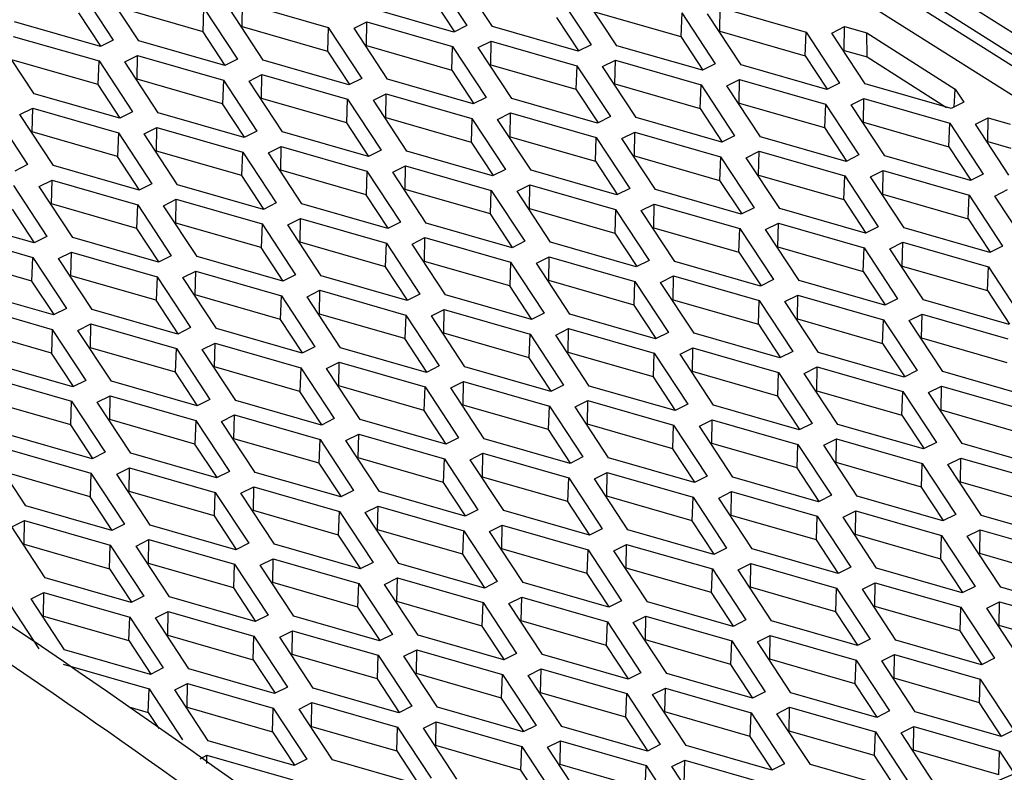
# Model space of a CAD drawing. Header units: millimetres. Extents: x -1263 to 1500, y -1080 to 1468.
# Tile 71 of 166: x 1320 to 1347, y -604 to -582. Entities that reach past the tile are written whole.
import ezdxf

# ---------------------------------------------------------------- set-up
doc = ezdxf.new("R2010")
doc.units = ezdxf.units.MM

msp = doc.modelspace()

# ---------------------------------------------------------------- linework, layer by layer
at = {"color": 7, "linetype": 'Continuous', "lineweight": 25}
for p, q in [((1330.542, -571.899), (1368.001, -595.652)), ((1367.386, -595.888), (1330.552, -572.531)), ((1332.299, -573.952), (1366.705, -595.768)), ((1366.259, -596.32), (1332.282, -574.776)), ((1331.251, -581.058), (1332.194, -582.492)), ((1332.919, -582.518), (1331.976, -581.084)), ((1321.299, -581.464), (1322.242, -582.899)), ((1322.967, -582.925), (1322.024, -581.49)), ((1325.872, -582.518), (1325.883, -581.849)), ((1325.883, -581.849), (1328.297, -582.543)), ((1331.227, -581.723), (1331.847, -582.667)), ((1334.751, -581.597), (1335.694, -583.032)), ((1336.418, -583.058), (1335.475, -581.623)), ((1324.774, -582.669), (1322.373, -581.978)), ((1324.774, -582.669), (1324.798, -582.004)), ((1324.798, -582.004), (1325.741, -583.438)), ((1326.466, -583.464), (1325.523, -582.03)), ((1331.834, -582.673), (1329.42, -581.979)), ((1335.824, -582.111), (1338.225, -582.802)), ((1339.323, -582.651), (1339.334, -581.982)), ((1339.334, -581.982), (1341.749, -582.676)), ((1321.882, -583.08), (1319.468, -582.385)), ((1321.895, -583.073), (1321.275, -582.129)), ((1329.022, -582.569), (1329.382, -582.388)), ((1329.371, -583.057), (1329.382, -582.388)), ((1329.382, -582.388), (1331.796, -583.083)), ((1334.726, -582.262), (1335.346, -583.206)), ((1338.25, -582.137), (1338.225, -582.802)), ((1338.25, -582.137), (1339.193, -583.571)), ((1339.917, -583.597), (1338.974, -582.163)), ((1325.394, -583.613), (1324.774, -582.669)), ((1325.872, -582.518), (1325.851, -582.528)), ((1325.872, -582.518), (1328.273, -583.208)), ((1328.297, -582.543), (1328.273, -583.208)), ((1328.297, -582.543), (1329.24, -583.978)), ((1329.965, -584.004), (1329.022, -582.569)), ((1332.194, -582.492), (1331.834, -582.673)), ((1335.334, -583.213), (1332.919, -582.518)), ((1339.302, -582.661), (1339.323, -582.651)), ((1339.323, -582.651), (1341.724, -583.341)), ((1341.724, -583.341), (1341.749, -582.676)), ((1341.749, -582.676), (1342.692, -584.111)), ((1342.473, -582.702), (1342.833, -582.521)), ((1342.822, -583.19), (1342.833, -582.521)), ((1342.833, -582.521), (1343.455, -582.7)), ((1319.43, -582.795), (1321.844, -583.489)), ((1322.242, -582.899), (1321.882, -583.08)), ((1325.381, -583.619), (1322.967, -582.925)), ((1332.521, -583.109), (1332.881, -582.928)), ((1332.87, -583.597), (1332.881, -582.928)), ((1332.881, -582.928), (1335.296, -583.622)), ((1338.225, -582.802), (1338.846, -583.746)), ((1343.416, -584.137), (1342.473, -582.702)), ((1343.455, -582.7), (1345.948, -584.281)), ((1343.467, -583.376), (1343.455, -582.7)), ((1320.013, -584.41), (1319.07, -582.975)), ((1328.273, -583.208), (1328.893, -584.152)), ((1329.35, -583.068), (1329.371, -583.057)), ((1329.371, -583.057), (1331.772, -583.748)), ((1331.772, -583.748), (1331.796, -583.083)), ((1331.796, -583.083), (1332.739, -584.517)), ((1333.464, -584.543), (1332.521, -583.109)), ((1335.694, -583.032), (1335.334, -583.213)), ((1338.833, -583.752), (1336.418, -583.058)), ((1342.801, -583.201), (1342.822, -583.19)), ((1342.822, -583.19), (1343.467, -583.376)), ((1321.82, -584.154), (1319.419, -583.463)), ((1321.82, -584.154), (1321.844, -583.489)), ((1321.844, -583.489), (1322.787, -584.923)), ((1322.569, -583.515), (1322.929, -583.334)), ((1322.918, -584.003), (1322.929, -583.334)), ((1322.929, -583.334), (1325.343, -584.029)), ((1325.741, -583.438), (1325.381, -583.619)), ((1328.88, -584.159), (1326.466, -583.464)), ((1336.02, -583.648), (1336.38, -583.467)), ((1336.369, -584.136), (1336.38, -583.467)), ((1336.38, -583.467), (1338.795, -584.162)), ((1341.724, -583.341), (1342.345, -584.285)), ((1343.467, -583.376), (1345.705, -584.795)), ((1323.512, -584.949), (1322.569, -583.515)), ((1331.772, -583.748), (1332.392, -584.692)), ((1332.849, -583.607), (1332.87, -583.597)), ((1332.87, -583.597), (1335.271, -584.287)), ((1335.296, -583.622), (1335.271, -584.287)), ((1335.296, -583.622), (1336.239, -585.057)), ((1336.963, -585.083), (1336.02, -583.648)), ((1339.193, -583.571), (1338.833, -583.752)), ((1342.332, -584.292), (1339.917, -583.597)), ((1322.918, -584.003), (1322.897, -584.014)), ((1325.319, -584.694), (1322.918, -584.003)), ((1325.343, -584.029), (1325.319, -584.694)), ((1325.343, -584.029), (1326.286, -585.463)), ((1326.068, -584.054), (1326.428, -583.874)), ((1327.011, -585.489), (1326.068, -584.054)), ((1326.417, -584.542), (1326.428, -583.874)), ((1326.428, -583.874), (1328.842, -584.568)), ((1329.24, -583.978), (1328.88, -584.159)), ((1332.38, -584.698), (1329.965, -584.004)), ((1339.519, -584.188), (1339.879, -584.007)), ((1339.868, -584.676), (1339.879, -584.007)), ((1339.879, -584.007), (1342.294, -584.701)), ((1322.44, -585.098), (1321.82, -584.154)), ((1335.271, -584.287), (1335.892, -585.231)), ((1336.348, -584.147), (1336.369, -584.136)), ((1336.369, -584.136), (1338.77, -584.827)), ((1338.77, -584.827), (1338.795, -584.162)), ((1338.795, -584.162), (1339.738, -585.596)), ((1340.462, -585.622), (1339.519, -584.188)), ((1342.692, -584.111), (1342.332, -584.292)), ((1345.831, -584.831), (1343.416, -584.137)), ((1345.918, -584.788), (1345.948, -584.281)), ((1345.948, -584.281), (1346.191, -584.65)), ((1322.427, -585.104), (1320.013, -584.41)), ((1326.417, -584.542), (1326.396, -584.553)), ((1328.818, -585.233), (1326.417, -584.542)), ((1328.818, -585.233), (1328.842, -584.568)), ((1328.842, -584.568), (1329.785, -586.002)), ((1329.567, -584.594), (1329.927, -584.413)), ((1330.51, -586.028), (1329.567, -584.594)), ((1329.916, -585.082), (1329.927, -584.413)), ((1329.927, -584.413), (1332.341, -585.108)), ((1332.739, -584.517), (1332.38, -584.698)), ((1335.879, -585.238), (1333.464, -584.543)), ((1343.019, -584.727), (1343.378, -584.546)), ((1343.367, -585.215), (1343.378, -584.546)), ((1343.378, -584.546), (1345.793, -585.241)), ((1319.615, -585), (1319.975, -584.819)), ((1319.964, -585.488), (1319.975, -584.819)), ((1319.975, -584.819), (1322.389, -585.514)), ((1325.939, -585.637), (1325.319, -584.694)), ((1338.77, -584.827), (1339.391, -585.771)), ((1339.847, -584.686), (1339.868, -584.676)), ((1339.868, -584.676), (1342.269, -585.366)), ((1342.294, -584.701), (1342.269, -585.366)), ((1342.294, -584.701), (1343.237, -586.136)), ((1343.962, -586.162), (1343.019, -584.727)), ((1346.191, -584.65), (1345.831, -584.831)), ((1318.89, -584.974), (1319.833, -586.409)), ((1320.558, -586.435), (1319.615, -585)), ((1322.787, -584.923), (1322.427, -585.104)), ((1325.926, -585.644), (1323.512, -584.949)), ((1329.916, -585.082), (1329.895, -585.093)), ((1329.916, -585.082), (1332.317, -585.773)), ((1332.341, -585.108), (1332.317, -585.773)), ((1332.341, -585.108), (1333.284, -586.542)), ((1333.066, -585.134), (1333.426, -584.953)), ((1334.009, -586.568), (1333.066, -585.134)), ((1333.415, -585.621), (1333.426, -584.953)), ((1333.426, -584.953), (1335.841, -585.647)), ((1336.239, -585.057), (1335.879, -585.238)), ((1339.378, -585.777), (1336.963, -585.083)), ((1346.518, -585.267), (1346.878, -585.086)), ((1346.867, -585.755), (1346.878, -585.086)), ((1346.878, -585.086), (1347.499, -585.265)), ((1323.114, -585.54), (1323.474, -585.359)), ((1323.463, -586.028), (1323.474, -585.359)), ((1323.474, -585.359), (1325.888, -586.053)), ((1329.438, -586.177), (1328.818, -585.233)), ((1342.269, -585.366), (1342.89, -586.31)), ((1343.346, -585.226), (1343.367, -585.215)), ((1343.367, -585.215), (1345.768, -585.906)), ((1345.768, -585.906), (1345.793, -585.241)), ((1345.793, -585.241), (1346.736, -586.675)), ((1347.461, -586.701), (1346.518, -585.267)), ((1319.964, -585.488), (1319.943, -585.499)), ((1322.365, -586.179), (1319.964, -585.488)), ((1322.389, -585.514), (1322.365, -586.179)), ((1322.389, -585.514), (1323.332, -586.948)), ((1324.057, -586.974), (1323.114, -585.54)), ((1326.286, -585.463), (1325.926, -585.644)), ((1329.426, -586.183), (1327.011, -585.489)), ((1333.394, -585.632), (1333.415, -585.621)), ((1333.415, -585.621), (1335.816, -586.312)), ((1335.816, -586.312), (1335.841, -585.647)), ((1335.841, -585.647), (1336.784, -587.082)), ((1336.565, -585.673), (1336.925, -585.492)), ((1337.508, -587.107), (1336.565, -585.673)), ((1336.914, -586.161), (1336.925, -585.492)), ((1336.925, -585.492), (1339.34, -586.187)), ((1339.738, -585.596), (1339.378, -585.777)), ((1342.877, -586.317), (1340.462, -585.622)), ((1326.613, -586.079), (1326.973, -585.898)), ((1326.962, -586.567), (1326.973, -585.898)), ((1326.973, -585.898), (1329.387, -586.593)), ((1329.785, -586.002), (1329.426, -586.183)), ((1332.317, -585.773), (1332.937, -586.717)), ((1345.768, -585.906), (1346.389, -586.85)), ((1346.845, -585.765), (1346.867, -585.755)), ((1346.867, -585.755), (1347.511, -585.94)), ((1322.985, -587.123), (1322.365, -586.179)), ((1323.463, -586.028), (1323.442, -586.038)), ((1325.864, -586.718), (1323.463, -586.028)), ((1325.864, -586.718), (1325.888, -586.053)), ((1325.888, -586.053), (1326.831, -587.488)), ((1327.556, -587.514), (1326.613, -586.079)), ((1332.925, -586.723), (1330.51, -586.028)), ((1336.893, -586.172), (1336.914, -586.161)), ((1336.914, -586.161), (1339.315, -586.852)), ((1339.34, -586.187), (1339.315, -586.852)), ((1339.34, -586.187), (1340.283, -587.621)), ((1340.065, -586.213), (1340.424, -586.032)), ((1341.008, -587.647), (1340.065, -586.213)), ((1340.413, -586.701), (1340.424, -586.032)), ((1340.424, -586.032), (1342.839, -586.726)), ((1343.237, -586.136), (1342.877, -586.317)), ((1346.376, -586.856), (1343.962, -586.162)), ((1319.833, -586.409), (1319.473, -586.59)), ((1322.972, -587.129), (1320.558, -586.435)), ((1330.112, -586.619), (1330.472, -586.438)), ((1330.461, -587.107), (1330.472, -586.438)), ((1330.472, -586.438), (1332.887, -587.132)), ((1333.284, -586.542), (1332.925, -586.723)), ((1335.816, -586.312), (1336.437, -587.256)), ((1326.484, -587.662), (1325.864, -586.718)), ((1326.962, -586.567), (1326.941, -586.578)), ((1329.363, -587.258), (1326.962, -586.567)), ((1329.387, -586.593), (1329.363, -587.258)), ((1329.387, -586.593), (1330.33, -588.027)), ((1331.055, -588.053), (1330.112, -586.619)), ((1336.424, -587.262), (1334.009, -586.568)), ((1340.392, -586.711), (1340.413, -586.701)), ((1340.413, -586.701), (1342.814, -587.391)), ((1342.814, -587.391), (1342.839, -586.726)), ((1342.839, -586.726), (1343.782, -588.161)), ((1343.564, -586.752), (1343.923, -586.571)), ((1344.507, -588.186), (1343.564, -586.752)), ((1343.912, -587.24), (1343.923, -586.571)), ((1343.923, -586.571), (1346.338, -587.266)), ((1346.736, -586.675), (1346.376, -586.856)), ((1319.435, -586.999), (1320.378, -588.434)), ((1320.16, -587.025), (1320.52, -586.844)), ((1321.103, -588.46), (1320.16, -587.025)), ((1320.509, -587.513), (1320.52, -586.844)), ((1320.52, -586.844), (1322.934, -587.539)), ((1323.332, -586.948), (1322.972, -587.129)), ((1326.471, -587.669), (1324.057, -586.974)), ((1330.461, -587.107), (1330.44, -587.117)), ((1332.862, -587.797), (1330.461, -587.107)), ((1333.611, -587.158), (1333.971, -586.977)), ((1333.96, -587.646), (1333.971, -586.977)), ((1333.971, -586.977), (1336.386, -587.672)), ((1336.784, -587.082), (1336.424, -587.262)), ((1339.923, -587.802), (1337.508, -587.107)), ((1339.315, -586.852), (1339.936, -587.796)), ((1347.063, -587.292), (1347.423, -587.111)), ((1323.659, -587.565), (1324.019, -587.384)), ((1324.008, -588.053), (1324.019, -587.384)), ((1324.019, -587.384), (1326.433, -588.078)), ((1329.983, -588.202), (1329.363, -587.258)), ((1332.862, -587.797), (1332.887, -587.132)), ((1332.887, -587.132), (1333.83, -588.567)), ((1334.554, -588.593), (1333.611, -587.158)), ((1342.814, -587.391), (1343.435, -588.335)), ((1343.891, -587.251), (1343.912, -587.24)), ((1343.912, -587.24), (1346.313, -587.931)), ((1346.313, -587.931), (1346.338, -587.266)), ((1346.338, -587.266), (1347.281, -588.7)), ((1348.006, -588.726), (1347.063, -587.292)), ((1320.031, -588.608), (1319.411, -587.664)), ((1320.509, -587.513), (1320.488, -587.524)), ((1322.91, -588.204), (1320.509, -587.513)), ((1322.91, -588.204), (1322.934, -587.539)), ((1322.934, -587.539), (1323.877, -588.973)), ((1324.602, -588.999), (1323.659, -587.565)), ((1326.831, -587.488), (1326.471, -587.669)), ((1329.971, -588.208), (1327.556, -587.514)), ((1333.96, -587.646), (1333.939, -587.657)), ((1333.96, -587.646), (1336.361, -588.337)), ((1336.386, -587.672), (1336.361, -588.337)), ((1336.386, -587.672), (1337.329, -589.106)), ((1337.11, -587.698), (1337.47, -587.517)), ((1337.459, -588.186), (1337.47, -587.517)), ((1337.47, -587.517), (1339.885, -588.211)), ((1340.283, -587.621), (1339.923, -587.802)), ((1343.422, -588.341), (1341.008, -587.647)), ((1320.018, -588.615), (1317.604, -587.92)), ((1327.158, -588.104), (1327.518, -587.923)), ((1327.507, -588.592), (1327.518, -587.923)), ((1327.518, -587.923), (1329.933, -588.618)), ((1333.483, -588.741), (1332.862, -587.797)), ((1338.053, -589.132), (1337.11, -587.698)), ((1346.313, -587.931), (1346.934, -588.875)), ((1323.53, -589.148), (1322.91, -588.204)), ((1324.008, -588.053), (1323.987, -588.063)), ((1326.409, -588.743), (1324.008, -588.053)), ((1326.433, -588.078), (1326.409, -588.743)), ((1326.433, -588.078), (1327.376, -589.513)), ((1328.101, -589.539), (1327.158, -588.104)), ((1330.33, -588.027), (1329.971, -588.208)), ((1333.47, -588.748), (1331.055, -588.053)), ((1337.438, -588.196), (1337.459, -588.186)), ((1337.459, -588.186), (1339.86, -588.876)), ((1339.86, -588.876), (1339.885, -588.211)), ((1339.885, -588.211), (1340.828, -589.646)), ((1340.61, -588.237), (1340.969, -588.056)), ((1340.958, -588.725), (1340.969, -588.056)), ((1340.969, -588.056), (1343.384, -588.751)), ((1343.782, -588.161), (1343.422, -588.341)), ((1346.921, -588.881), (1344.507, -588.186)), ((1317.566, -588.33), (1319.98, -589.024)), ((1320.378, -588.434), (1320.018, -588.615)), ((1323.517, -589.154), (1321.103, -588.46)), ((1330.657, -588.644), (1331.017, -588.463)), ((1331.006, -589.132), (1331.017, -588.463)), ((1331.017, -588.463), (1333.432, -589.157)), ((1336.361, -588.337), (1336.982, -589.281)), ((1341.553, -589.672), (1340.61, -588.237)), ((1327.029, -589.687), (1326.409, -588.743)), ((1327.507, -588.592), (1327.486, -588.603)), ((1329.908, -589.283), (1327.507, -588.592)), ((1329.908, -589.283), (1329.933, -588.618)), ((1329.933, -588.618), (1330.876, -590.052)), ((1331.6, -590.078), (1330.657, -588.644)), ((1333.83, -588.567), (1333.47, -588.748)), ((1336.969, -589.287), (1334.554, -588.593)), ((1340.937, -588.736), (1340.958, -588.725)), ((1340.958, -588.725), (1343.359, -589.416)), ((1343.359, -589.416), (1343.384, -588.751)), ((1343.384, -588.751), (1344.327, -590.185)), ((1344.109, -588.777), (1344.469, -588.596)), ((1345.052, -590.211), (1344.109, -588.777)), ((1344.458, -589.265), (1344.469, -588.596)), ((1344.469, -588.596), (1346.883, -589.29)), ((1347.281, -588.7), (1346.921, -588.881)), ((1319.956, -589.689), (1317.555, -588.998)), ((1319.956, -589.689), (1319.98, -589.024)), ((1319.98, -589.024), (1320.923, -590.459)), ((1320.705, -589.05), (1321.065, -588.869)), ((1321.648, -590.484), (1320.705, -589.05)), ((1321.054, -589.538), (1321.065, -588.869)), ((1321.065, -588.869), (1323.479, -589.564)), ((1323.877, -588.973), (1323.517, -589.154)), ((1327.017, -589.694), (1324.602, -588.999)), ((1334.156, -589.183), (1334.516, -589.002)), ((1334.505, -589.671), (1334.516, -589.002)), ((1334.516, -589.002), (1336.931, -589.697)), ((1339.86, -588.876), (1340.481, -589.82)), ((1330.529, -590.227), (1329.908, -589.283)), ((1331.006, -589.132), (1330.985, -589.142)), ((1333.407, -589.822), (1331.006, -589.132)), ((1333.432, -589.157), (1333.407, -589.822)), ((1333.432, -589.157), (1334.375, -590.592)), ((1335.099, -590.618), (1334.156, -589.183)), ((1337.329, -589.106), (1336.969, -589.287)), ((1340.468, -589.827), (1338.053, -589.132)), ((1344.436, -589.275), (1344.458, -589.265)), ((1344.458, -589.265), (1346.859, -589.956)), ((1346.859, -589.956), (1346.883, -589.29)), ((1346.883, -589.29), (1347.826, -590.725)), ((1321.054, -589.538), (1321.033, -589.549)), ((1323.455, -590.229), (1321.054, -589.538)), ((1323.479, -589.564), (1323.455, -590.229)), ((1323.479, -589.564), (1324.422, -590.998)), ((1324.204, -589.59), (1324.564, -589.409)), ((1325.147, -591.024), (1324.204, -589.59)), ((1324.553, -590.078), (1324.564, -589.409)), ((1324.564, -589.409), (1326.978, -590.103)), ((1327.376, -589.513), (1327.017, -589.694)), ((1330.516, -590.233), (1328.101, -589.539)), ((1337.655, -589.723), (1338.015, -589.542)), ((1338.004, -590.211), (1338.015, -589.542)), ((1338.015, -589.542), (1340.43, -590.236)), ((1343.359, -589.416), (1343.98, -590.36)), ((1320.576, -590.633), (1319.956, -589.689)), ((1334.028, -590.766), (1333.407, -589.822)), ((1334.505, -589.671), (1334.484, -589.682)), ((1336.906, -590.362), (1334.505, -589.671)), ((1336.906, -590.362), (1336.931, -589.697)), ((1336.931, -589.697), (1337.874, -591.131)), ((1338.598, -591.157), (1337.655, -589.723)), ((1340.828, -589.646), (1340.468, -589.827)), ((1343.967, -590.366), (1341.553, -589.672)), ((1320.563, -590.639), (1318.149, -589.945)), ((1324.553, -590.078), (1324.532, -590.088)), ((1326.954, -590.768), (1324.553, -590.078)), ((1326.954, -590.768), (1326.978, -590.103)), ((1326.978, -590.103), (1327.921, -591.538)), ((1327.703, -590.129), (1328.063, -589.948)), ((1328.646, -591.563), (1327.703, -590.129)), ((1328.052, -590.617), (1328.063, -589.948)), ((1328.063, -589.948), (1330.478, -590.643)), ((1330.876, -590.052), (1330.516, -590.233)), ((1334.015, -590.773), (1331.6, -590.078)), ((1341.155, -590.262), (1341.515, -590.081)), ((1341.504, -590.75), (1341.515, -590.081)), ((1341.515, -590.081), (1343.929, -590.776)), ((1346.859, -589.956), (1347.479, -590.899)), ((1318.111, -590.354), (1320.525, -591.049)), ((1324.075, -591.173), (1323.455, -590.229)), ((1337.527, -591.306), (1336.906, -590.362)), ((1338.004, -590.211), (1337.983, -590.221)), ((1338.004, -590.211), (1340.405, -590.901)), ((1340.405, -590.901), (1340.43, -590.236)), ((1340.43, -590.236), (1341.373, -591.671)), ((1342.098, -591.697), (1341.155, -590.262)), ((1344.327, -590.185), (1343.967, -590.366)), ((1347.466, -590.906), (1345.052, -590.211)), ((1320.923, -590.459), (1320.563, -590.639)), ((1324.062, -591.179), (1321.648, -590.484)), ((1328.052, -590.617), (1328.031, -590.628)), ((1330.453, -591.308), (1328.052, -590.617)), ((1330.478, -590.643), (1330.453, -591.308)), ((1330.478, -590.643), (1331.421, -592.077)), ((1331.202, -590.669), (1331.562, -590.488)), ((1332.145, -592.103), (1331.202, -590.669)), ((1331.551, -591.157), (1331.562, -590.488)), ((1331.562, -590.488), (1333.977, -591.182)), ((1334.375, -590.592), (1334.015, -590.773)), ((1337.514, -591.312), (1335.099, -590.618)), ((1344.654, -590.802), (1345.014, -590.621)), ((1345.003, -591.29), (1345.014, -590.621)), ((1345.014, -590.621), (1347.428, -591.315)), ((1321.25, -591.075), (1321.61, -590.894)), ((1321.599, -591.563), (1321.61, -590.894)), ((1321.61, -590.894), (1324.024, -591.588)), ((1324.422, -590.998), (1324.062, -591.179)), ((1327.574, -591.712), (1326.954, -590.768)), ((1340.405, -590.901), (1341.026, -591.845)), ((1341.482, -590.761), (1341.504, -590.75)), ((1341.504, -590.75), (1343.904, -591.441)), ((1343.904, -591.441), (1343.929, -590.776)), ((1343.929, -590.776), (1344.872, -592.21)), ((1345.597, -592.236), (1344.654, -590.802)), ((1320.501, -591.714), (1318.1, -591.023)), ((1320.525, -591.049), (1320.501, -591.714)), ((1320.525, -591.049), (1321.468, -592.483)), ((1322.193, -592.509), (1321.25, -591.075)), ((1327.562, -591.718), (1325.147, -591.024)), ((1331.551, -591.157), (1331.53, -591.167)), ((1333.952, -591.847), (1331.551, -591.157)), ((1333.952, -591.847), (1333.977, -591.182)), ((1333.977, -591.182), (1334.92, -592.617)), ((1334.701, -591.208), (1335.061, -591.027)), ((1335.644, -592.643), (1334.701, -591.208)), ((1335.05, -591.696), (1335.061, -591.027)), ((1335.061, -591.027), (1337.476, -591.722)), ((1337.874, -591.131), (1337.514, -591.312)), ((1341.013, -591.852), (1338.598, -591.157)), ((1324.749, -591.614), (1325.109, -591.433)), ((1325.098, -592.102), (1325.109, -591.433)), ((1325.109, -591.433), (1327.523, -592.128)), ((1327.921, -591.538), (1327.562, -591.718)), ((1331.074, -592.252), (1330.453, -591.308)), ((1343.904, -591.441), (1344.525, -592.385)), ((1344.981, -591.3), (1345.003, -591.29)), ((1345.003, -591.29), (1347.404, -591.98)), ((1321.121, -592.658), (1320.501, -591.714)), ((1321.599, -591.563), (1321.578, -591.573)), ((1324, -592.253), (1321.599, -591.563)), ((1324, -592.253), (1324.024, -591.588)), ((1324.024, -591.588), (1324.967, -593.023)), ((1325.692, -593.049), (1324.749, -591.614)), ((1331.061, -592.258), (1328.646, -591.563)), ((1335.05, -591.696), (1335.029, -591.707)), ((1337.451, -592.387), (1335.05, -591.696)), ((1337.451, -592.387), (1337.476, -591.722)), ((1337.476, -591.722), (1338.419, -593.156)), ((1338.201, -591.748), (1338.56, -591.567)), ((1339.144, -593.182), (1338.201, -591.748)), ((1338.549, -592.236), (1338.56, -591.567)), ((1338.56, -591.567), (1340.975, -592.261)), ((1341.373, -591.671), (1341.013, -591.852)), ((1344.512, -592.391), (1342.098, -591.697)), ((1321.108, -592.664), (1318.694, -591.97)), ((1325.098, -592.102), (1325.077, -592.113)), ((1327.499, -592.793), (1325.098, -592.102)), ((1328.248, -592.154), (1328.608, -591.973)), ((1328.597, -592.642), (1328.608, -591.973)), ((1328.608, -591.973), (1331.023, -592.667)), ((1331.421, -592.077), (1331.061, -592.258)), ((1334.56, -592.797), (1332.145, -592.103)), ((1334.573, -592.791), (1333.952, -591.847)), ((1341.7, -592.287), (1342.06, -592.106)), ((1342.049, -592.775), (1342.06, -592.106)), ((1342.06, -592.106), (1344.474, -592.801)), ((1318.656, -592.379), (1321.07, -593.074)), ((1324.62, -593.197), (1324, -592.253)), ((1327.523, -592.128), (1327.499, -592.793)), ((1327.523, -592.128), (1328.466, -593.562)), ((1329.191, -593.588), (1328.248, -592.154)), ((1338.549, -592.236), (1338.528, -592.246)), ((1340.95, -592.926), (1338.549, -592.236)), ((1340.95, -592.926), (1340.975, -592.261)), ((1340.975, -592.261), (1341.918, -593.696)), ((1342.643, -593.722), (1341.7, -592.287)), ((1344.872, -592.21), (1344.512, -592.391)), ((1348.011, -592.931), (1345.597, -592.236)), ((1321.468, -592.483), (1321.108, -592.664)), ((1324.608, -593.204), (1322.193, -592.509)), ((1328.597, -592.642), (1328.576, -592.652)), ((1330.998, -593.332), (1328.597, -592.642)), ((1331.747, -592.693), (1332.107, -592.512)), ((1332.096, -593.181), (1332.107, -592.512)), ((1332.107, -592.512), (1334.522, -593.207)), ((1334.92, -592.617), (1334.56, -592.797)), ((1338.059, -593.337), (1335.644, -592.643)), ((1338.072, -593.331), (1337.451, -592.387)), ((1345.199, -592.827), (1345.559, -592.646)), ((1345.548, -593.315), (1345.559, -592.646)), ((1345.559, -592.646), (1347.973, -593.34)), ((1321.795, -593.1), (1322.155, -592.919)), ((1322.144, -593.588), (1322.155, -592.919)), ((1322.155, -592.919), (1324.569, -593.613)), ((1328.119, -593.737), (1327.499, -592.793)), ((1330.998, -593.332), (1331.023, -592.667)), ((1331.023, -592.667), (1331.966, -594.102)), ((1332.69, -594.128), (1331.747, -592.693)), ((1341.571, -593.87), (1340.95, -592.926)), ((1342.049, -592.775), (1342.027, -592.786)), ((1342.049, -592.775), (1344.449, -593.466)), ((1344.449, -593.466), (1344.474, -592.801)), ((1344.474, -592.801), (1345.417, -594.235)), ((1346.142, -594.261), (1345.199, -592.827)), ((1321.046, -593.739), (1318.645, -593.048)), ((1321.046, -593.739), (1321.07, -593.074)), ((1321.07, -593.074), (1322.013, -594.508)), ((1322.738, -594.534), (1321.795, -593.1)), ((1324.967, -593.023), (1324.608, -593.204)), ((1328.107, -593.743), (1325.692, -593.049)), ((1332.096, -593.181), (1332.075, -593.192)), ((1334.497, -593.872), (1332.096, -593.181)), ((1334.497, -593.872), (1334.522, -593.207)), ((1334.522, -593.207), (1335.465, -594.641)), ((1335.247, -593.233), (1335.606, -593.052)), ((1335.595, -593.721), (1335.606, -593.052)), ((1335.606, -593.052), (1338.021, -593.747)), ((1338.419, -593.156), (1338.059, -593.337)), ((1341.558, -593.877), (1339.144, -593.182)), ((1325.294, -593.639), (1325.654, -593.458)), ((1325.643, -594.127), (1325.654, -593.458)), ((1325.654, -593.458), (1328.069, -594.153)), ((1331.619, -594.276), (1330.998, -593.332)), ((1336.19, -594.667), (1335.247, -593.233)), ((1344.449, -593.466), (1345.07, -594.41)), ((1345.527, -593.325), (1345.548, -593.315)), ((1345.548, -593.315), (1347.949, -594.005)), ((1321.666, -594.683), (1321.046, -593.739)), ((1322.144, -593.588), (1322.123, -593.598)), ((1324.545, -594.278), (1322.144, -593.588)), ((1324.569, -593.613), (1324.545, -594.278)), ((1324.569, -593.613), (1325.512, -595.048)), ((1326.237, -595.074), (1325.294, -593.639)), ((1328.466, -593.562), (1328.107, -593.743)), ((1331.606, -594.283), (1329.191, -593.588)), ((1335.595, -593.721), (1335.574, -593.731)), ((1337.996, -594.412), (1335.595, -593.721)), ((1337.996, -594.412), (1338.021, -593.747)), ((1338.021, -593.747), (1338.964, -595.181)), ((1338.746, -593.772), (1339.105, -593.592)), ((1339.094, -594.26), (1339.105, -593.592)), ((1339.105, -593.592), (1341.52, -594.286)), ((1341.918, -593.696), (1341.558, -593.877)), ((1345.057, -594.416), (1342.643, -593.722)), ((1321.654, -594.689), (1319.239, -593.995)), ((1328.793, -594.179), (1329.153, -593.998)), ((1329.142, -594.667), (1329.153, -593.998)), ((1329.153, -593.998), (1331.568, -594.692)), ((1335.118, -594.816), (1334.497, -593.872)), ((1339.689, -595.207), (1338.746, -593.772)), ((1325.165, -595.222), (1324.545, -594.278)), ((1325.643, -594.127), (1325.622, -594.138)), ((1328.044, -594.818), (1325.643, -594.127)), ((1328.044, -594.818), (1328.069, -594.153)), ((1328.069, -594.153), (1329.012, -595.587)), ((1329.736, -595.613), (1328.793, -594.179)), ((1331.966, -594.102), (1331.606, -594.283)), ((1335.105, -594.822), (1332.69, -594.128)), ((1339.094, -594.26), (1339.073, -594.271)), ((1341.495, -594.951), (1339.094, -594.26)), ((1341.495, -594.951), (1341.52, -594.286)), ((1341.52, -594.286), (1342.463, -595.72)), ((1342.245, -594.312), (1342.605, -594.131)), ((1343.188, -595.746), (1342.245, -594.312)), ((1342.594, -594.8), (1342.605, -594.131)), ((1342.605, -594.131), (1345.019, -594.826)), ((1345.417, -594.235), (1345.057, -594.416)), ((1348.556, -594.956), (1346.142, -594.261)), ((1319.784, -596.019), (1318.841, -594.585)), ((1319.201, -594.404), (1321.615, -595.099)), ((1322.013, -594.508), (1321.654, -594.689)), ((1325.153, -595.229), (1322.738, -594.534)), ((1332.293, -594.718), (1332.652, -594.537)), ((1332.641, -595.206), (1332.652, -594.537)), ((1332.652, -594.537), (1335.067, -595.232)), ((1338.617, -595.355), (1337.996, -594.412)), ((1328.665, -595.762), (1328.044, -594.818)), ((1329.142, -594.667), (1329.121, -594.677)), ((1331.543, -595.357), (1329.142, -594.667)), ((1331.543, -595.357), (1331.568, -594.692)), ((1331.568, -594.692), (1332.511, -596.127)), ((1333.236, -596.153), (1332.293, -594.718)), ((1335.465, -594.641), (1335.105, -594.822)), ((1338.604, -595.362), (1336.19, -594.667)), ((1342.594, -594.8), (1342.573, -594.811)), ((1344.995, -595.491), (1342.594, -594.8)), ((1344.995, -595.491), (1345.019, -594.826)), ((1345.019, -594.826), (1345.962, -596.26)), ((1345.744, -594.851), (1346.104, -594.671)), ((1346.687, -596.286), (1345.744, -594.851)), ((1346.093, -595.339), (1346.104, -594.671)), ((1346.104, -594.671), (1348.518, -595.365)), ((1321.591, -595.764), (1319.19, -595.073)), ((1321.615, -595.099), (1321.591, -595.764)), ((1321.615, -595.099), (1322.558, -596.533)), ((1322.34, -595.125), (1322.7, -594.944)), ((1323.283, -596.559), (1322.34, -595.125)), ((1322.689, -595.613), (1322.7, -594.944)), ((1322.7, -594.944), (1325.115, -595.638)), ((1325.512, -595.048), (1325.153, -595.229)), ((1328.652, -595.768), (1326.237, -595.074)), ((1335.792, -595.258), (1336.151, -595.077)), ((1336.14, -595.746), (1336.151, -595.077)), ((1336.151, -595.077), (1338.566, -595.771)), ((1342.116, -595.895), (1341.495, -594.951)), ((1332.164, -596.301), (1331.543, -595.357)), ((1332.641, -595.206), (1332.62, -595.217)), ((1335.042, -595.897), (1332.641, -595.206)), ((1335.042, -595.897), (1335.067, -595.232)), ((1335.067, -595.232), (1336.01, -596.666)), ((1336.735, -596.692), (1335.792, -595.258)), ((1338.964, -595.181), (1338.604, -595.362)), ((1342.103, -595.901), (1339.689, -595.207)), ((1346.093, -595.339), (1346.072, -595.35)), ((1346.093, -595.339), (1348.494, -596.03)), ((1322.689, -595.613), (1322.668, -595.623)), ((1325.09, -596.303), (1322.689, -595.613)), ((1325.09, -596.303), (1325.115, -595.638)), ((1325.115, -595.638), (1326.058, -597.073)), ((1325.839, -595.664), (1326.199, -595.483)), ((1326.782, -597.099), (1325.839, -595.664)), ((1326.188, -596.152), (1326.199, -595.483)), ((1326.199, -595.483), (1328.614, -596.178)), ((1329.012, -595.587), (1328.652, -595.768)), ((1332.151, -596.308), (1329.736, -595.613)), ((1339.291, -595.797), (1339.651, -595.616)), ((1339.64, -596.285), (1339.651, -595.616)), ((1339.651, -595.616), (1342.065, -596.311)), ((1345.615, -596.434), (1344.995, -595.491)), ((1322.211, -596.708), (1321.591, -595.764)), ((1335.663, -596.841), (1335.042, -595.897)), ((1336.14, -595.746), (1336.119, -595.756)), ((1338.541, -596.436), (1336.14, -595.746)), ((1338.541, -596.436), (1338.566, -595.771)), ((1338.566, -595.771), (1339.509, -597.206)), ((1340.234, -597.232), (1339.291, -595.797)), ((1342.463, -595.72), (1342.103, -595.901)), ((1345.602, -596.441), (1343.188, -595.746)), ((1322.199, -596.714), (1319.784, -596.019)), ((1326.188, -596.152), (1326.167, -596.163)), ((1328.589, -596.843), (1326.188, -596.152)), ((1328.589, -596.843), (1328.614, -596.178)), ((1328.614, -596.178), (1329.557, -597.612)), ((1329.338, -596.204), (1329.698, -596.023)), ((1330.281, -597.638), (1329.338, -596.204)), ((1329.687, -596.692), (1329.698, -596.023)), ((1329.698, -596.023), (1332.113, -596.717)), ((1332.511, -596.127), (1332.151, -596.308)), ((1335.65, -596.847), (1333.236, -596.153)), ((1342.79, -596.337), (1343.15, -596.156)), ((1343.139, -596.825), (1343.15, -596.156)), ((1343.15, -596.156), (1345.564, -596.85)), ((1345.962, -596.26), (1345.602, -596.441)), ((1319.386, -596.61), (1319.746, -596.429)), ((1319.735, -597.098), (1319.746, -596.429)), ((1319.746, -596.429), (1322.161, -597.123)), ((1322.558, -596.533), (1322.199, -596.714)), ((1325.711, -597.247), (1325.09, -596.303)), ((1339.162, -597.38), (1338.541, -596.436)), ((1339.64, -596.285), (1339.619, -596.296)), ((1342.041, -596.976), (1339.64, -596.285)), ((1342.041, -596.976), (1342.065, -596.311)), ((1342.065, -596.311), (1343.008, -597.745)), ((1343.733, -597.771), (1342.79, -596.337)), ((1349.101, -596.98), (1346.687, -596.286)), ((1320.329, -598.044), (1319.386, -596.61)), ((1325.698, -597.254), (1323.283, -596.559)), ((1329.687, -596.692), (1329.666, -596.702)), ((1332.088, -597.382), (1329.687, -596.692)), ((1332.088, -597.382), (1332.113, -596.717)), ((1332.113, -596.717), (1333.056, -598.152)), ((1332.838, -596.743), (1333.197, -596.562)), ((1333.781, -598.178), (1332.838, -596.743)), ((1333.186, -597.231), (1333.197, -596.562)), ((1333.197, -596.562), (1335.612, -597.257)), ((1336.01, -596.666), (1335.65, -596.847)), ((1339.149, -597.387), (1336.735, -596.692)), ((1346.289, -596.876), (1346.649, -596.695)), ((1346.638, -597.364), (1346.649, -596.695)), ((1346.649, -596.695), (1349.063, -597.39)), ((1319.714, -597.108), (1319.735, -597.098)), ((1319.735, -597.098), (1322.136, -597.789)), ((1322.885, -597.149), (1323.245, -596.969)), ((1323.234, -597.637), (1323.245, -596.969)), ((1323.245, -596.969), (1325.66, -597.663)), ((1326.058, -597.073), (1325.698, -597.254)), ((1329.21, -597.787), (1328.589, -596.843)), ((1342.661, -597.92), (1342.041, -596.976)), ((1343.139, -596.825), (1343.118, -596.835)), ((1345.54, -597.515), (1343.139, -596.825)), ((1345.54, -597.515), (1345.564, -596.85)), ((1345.564, -596.85), (1346.507, -598.285)), ((1347.232, -598.311), (1346.289, -596.876)), ((1322.136, -597.789), (1322.161, -597.123)), ((1322.161, -597.123), (1323.104, -598.558)), ((1323.828, -598.584), (1322.885, -597.149)), ((1329.197, -597.793), (1326.782, -597.099)), ((1333.186, -597.231), (1333.165, -597.242)), ((1335.587, -597.922), (1333.186, -597.231)), ((1335.587, -597.922), (1335.612, -597.257)), ((1335.612, -597.257), (1336.555, -598.691)), ((1336.337, -597.283), (1336.697, -597.102)), ((1337.28, -598.717), (1336.337, -597.283)), ((1336.686, -597.771), (1336.697, -597.102)), ((1336.697, -597.102), (1339.111, -597.796)), ((1339.509, -597.206), (1339.149, -597.387)), ((1342.648, -597.926), (1340.234, -597.232)), ((1346.638, -597.364), (1346.617, -597.375)), ((1349.039, -598.055), (1346.638, -597.364)), ((1323.234, -597.637), (1323.213, -597.648)), ((1325.635, -598.328), (1323.234, -597.637)), ((1326.384, -597.689), (1326.744, -597.508)), ((1326.733, -598.177), (1326.744, -597.508)), ((1326.744, -597.508), (1329.159, -598.203)), ((1329.557, -597.612), (1329.197, -597.793)), ((1332.696, -598.333), (1330.281, -597.638)), ((1332.709, -598.326), (1332.088, -597.382)), ((1339.836, -597.822), (1340.196, -597.641)), ((1340.185, -598.31), (1340.196, -597.641)), ((1340.196, -597.641), (1342.61, -598.336)), ((1346.16, -598.459), (1345.54, -597.515)), ((1322.136, -597.789), (1322.756, -598.732)), ((1325.635, -598.328), (1325.66, -597.663)), ((1325.66, -597.663), (1326.603, -599.097)), ((1327.327, -599.123), (1326.384, -597.689)), ((1336.208, -598.866), (1335.587, -597.922)), ((1336.686, -597.771), (1336.664, -597.781)), ((1339.086, -598.461), (1336.686, -597.771)), ((1339.086, -598.461), (1339.111, -597.796)), ((1339.111, -597.796), (1340.054, -599.231)), ((1340.779, -599.257), (1339.836, -597.822)), ((1343.008, -597.745), (1342.648, -597.926)), ((1346.147, -598.466), (1343.733, -597.771)), ((1322.744, -598.739), (1320.329, -598.044)), ((1326.733, -598.177), (1326.712, -598.188)), ((1329.134, -598.868), (1326.733, -598.177)), ((1329.134, -598.868), (1329.159, -598.203)), ((1329.159, -598.203), (1330.102, -599.637)), ((1329.883, -598.228), (1330.243, -598.048)), ((1330.232, -598.716), (1330.243, -598.048)), ((1330.243, -598.048), (1332.658, -598.742)), ((1333.056, -598.152), (1332.696, -598.333)), ((1336.195, -598.872), (1333.781, -598.178)), ((1343.335, -598.362), (1343.695, -598.181)), ((1343.684, -598.85), (1343.695, -598.181)), ((1343.695, -598.181), (1346.109, -598.875)), ((1319.931, -598.635), (1320.291, -598.454)), ((1320.28, -599.123), (1320.291, -598.454)), ((1320.291, -598.454), (1322.706, -599.148)), ((1326.256, -599.272), (1325.635, -598.328)), ((1330.826, -599.663), (1329.883, -598.228)), ((1339.707, -599.405), (1339.086, -598.461)), ((1340.185, -598.31), (1340.164, -598.321)), ((1342.586, -599.001), (1340.185, -598.31)), ((1342.586, -599.001), (1342.61, -598.336)), ((1342.61, -598.336), (1343.553, -599.77)), ((1344.278, -599.796), (1343.335, -598.362)), ((1346.507, -598.285), (1346.147, -598.466)), ((1349.646, -599.005), (1347.232, -598.311)), ((1319.206, -598.609), (1320.149, -600.043)), ((1320.874, -600.069), (1319.931, -598.635)), ((1323.104, -598.558), (1322.744, -598.739)), ((1326.243, -599.278), (1323.828, -598.584)), ((1330.232, -598.716), (1330.211, -598.727)), ((1332.633, -599.407), (1330.232, -598.716)), ((1332.633, -599.407), (1332.658, -598.742)), ((1332.658, -598.742), (1333.601, -600.176)), ((1333.383, -598.768), (1333.742, -598.587)), ((1333.731, -599.256), (1333.742, -598.587)), ((1333.742, -598.587), (1336.157, -599.282)), ((1336.555, -598.691), (1336.195, -598.872)), ((1339.694, -599.412), (1337.28, -598.717)), ((1346.834, -598.901), (1347.194, -598.72)), ((1347.183, -599.389), (1347.194, -598.72)), ((1347.194, -598.72), (1349.608, -599.415)), ((1323.43, -599.174), (1323.79, -598.993)), ((1323.779, -599.662), (1323.79, -598.993)), ((1323.79, -598.993), (1326.205, -599.688)), ((1329.755, -599.811), (1329.134, -598.868)), ((1334.326, -600.202), (1333.383, -598.768)), ((1343.206, -599.945), (1342.586, -599.001)), ((1343.684, -598.85), (1343.663, -598.86)), ((1346.085, -599.54), (1343.684, -598.85)), ((1346.085, -599.54), (1346.109, -598.875)), ((1346.109, -598.875), (1347.052, -600.31)), ((1347.777, -600.336), (1346.834, -598.901)), ((1320.259, -599.133), (1320.28, -599.123)), ((1320.28, -599.123), (1322.681, -599.813)), ((1322.681, -599.813), (1322.706, -599.148)), ((1322.706, -599.148), (1323.649, -600.583)), ((1324.373, -600.609), (1323.43, -599.174)), ((1326.603, -599.097), (1326.243, -599.278)), ((1329.742, -599.818), (1327.327, -599.123)), ((1333.731, -599.256), (1333.71, -599.267)), ((1336.132, -599.947), (1333.731, -599.256)), ((1336.132, -599.947), (1336.157, -599.282)), ((1336.157, -599.282), (1337.1, -600.716)), ((1336.882, -599.307), (1337.242, -599.127)), ((1337.825, -600.742), (1336.882, -599.307)), ((1337.231, -599.795), (1337.242, -599.127)), ((1337.242, -599.127), (1339.656, -599.821)), ((1340.054, -599.231), (1339.694, -599.412)), ((1343.193, -599.951), (1340.779, -599.257)), ((1326.929, -599.714), (1327.289, -599.533)), ((1327.278, -600.202), (1327.289, -599.533)), ((1327.289, -599.533), (1329.704, -600.227)), ((1333.254, -600.351), (1332.633, -599.407)), ((1346.705, -600.484), (1346.085, -599.54)), ((1347.183, -599.389), (1347.162, -599.4)), ((1349.584, -600.08), (1347.183, -599.389)), ((1322.681, -599.813), (1323.301, -600.757)), ((1323.758, -599.673), (1323.779, -599.662)), ((1323.779, -599.662), (1326.18, -600.353)), ((1326.18, -600.353), (1326.205, -599.688)), ((1326.205, -599.688), (1327.148, -601.122)), ((1327.872, -601.148), (1326.929, -599.714)), ((1330.102, -599.637), (1329.742, -599.818)), ((1333.241, -600.357), (1330.826, -599.663)), ((1337.231, -599.795), (1337.209, -599.806)), ((1339.631, -600.486), (1337.231, -599.795)), ((1339.631, -600.486), (1339.656, -599.821)), ((1339.656, -599.821), (1340.599, -601.255)), ((1340.381, -599.847), (1340.741, -599.666)), ((1341.324, -601.281), (1340.381, -599.847)), ((1340.73, -600.335), (1340.741, -599.666)), ((1340.741, -599.666), (1343.155, -600.361)), ((1343.553, -599.77), (1343.193, -599.951)), ((1346.692, -600.491), (1344.278, -599.796)), ((1323.289, -600.764), (1320.874, -600.069)), ((1330.429, -600.253), (1330.788, -600.072)), ((1330.777, -600.741), (1330.788, -600.072)), ((1330.788, -600.072), (1333.203, -600.767)), ((1336.753, -600.89), (1336.132, -599.947)), ((1326.18, -600.353), (1326.801, -601.297)), ((1327.278, -600.202), (1327.257, -600.212)), ((1329.679, -600.892), (1327.278, -600.202)), ((1329.679, -600.892), (1329.704, -600.227)), ((1329.704, -600.227), (1330.647, -601.662)), ((1331.372, -601.688), (1330.429, -600.253)), ((1333.601, -600.176), (1333.241, -600.357)), ((1336.74, -600.897), (1334.326, -600.202)), ((1340.73, -600.335), (1340.709, -600.346)), ((1343.131, -601.026), (1340.73, -600.335)), ((1343.131, -601.026), (1343.155, -600.361)), ((1343.155, -600.361), (1344.098, -601.795)), ((1343.88, -600.387), (1344.24, -600.206)), ((1344.823, -601.821), (1343.88, -600.387)), ((1344.229, -600.874), (1344.24, -600.206)), ((1344.24, -600.206), (1346.654, -600.9)), ((1347.052, -600.31), (1346.692, -600.491)), ((1320.836, -600.479), (1323.251, -601.173)), ((1323.649, -600.583), (1323.289, -600.764)), ((1326.788, -601.303), (1324.373, -600.609)), ((1333.928, -600.793), (1334.287, -600.612)), ((1334.276, -601.281), (1334.287, -600.612)), ((1334.287, -600.612), (1336.702, -601.306)), ((1340.252, -601.43), (1339.631, -600.486)), ((1330.3, -601.836), (1329.679, -600.892)), ((1330.777, -600.741), (1330.756, -600.752)), ((1333.178, -601.432), (1330.777, -600.741)), ((1333.178, -601.432), (1333.203, -600.767)), ((1333.203, -600.767), (1334.146, -602.201)), ((1334.871, -602.227), (1333.928, -600.793)), ((1337.1, -600.716), (1336.74, -600.897)), ((1340.239, -601.436), (1337.825, -600.742)), ((1344.229, -600.874), (1344.208, -600.885)), ((1346.63, -601.565), (1344.229, -600.874)), ((1346.63, -601.565), (1346.654, -600.9)), ((1346.654, -600.9), (1347.597, -602.335)), ((1323.226, -601.838), (1323.251, -601.173)), ((1323.251, -601.173), (1324.194, -602.608)), ((1323.975, -601.199), (1324.335, -601.018)), ((1324.918, -602.634), (1323.975, -601.199)), ((1324.324, -601.687), (1324.335, -601.018)), ((1324.335, -601.018), (1326.75, -601.713)), ((1327.148, -601.122), (1326.788, -601.303)), ((1330.287, -601.843), (1327.872, -601.148)), ((1337.427, -601.332), (1337.787, -601.151)), ((1337.776, -601.82), (1337.787, -601.151)), ((1337.787, -601.151), (1340.201, -601.846)), ((1340.599, -601.255), (1340.239, -601.436)), ((1343.751, -601.969), (1343.131, -601.026)), ((1333.799, -602.376), (1333.178, -601.432)), ((1334.276, -601.281), (1334.255, -601.291)), ((1336.677, -601.971), (1334.276, -601.281)), ((1336.677, -601.971), (1336.702, -601.306)), ((1336.702, -601.306), (1337.645, -602.741)), ((1338.37, -602.767), (1337.427, -601.332)), ((1343.738, -601.976), (1341.324, -601.281)), ((1322.682, -601.682), (1323.226, -601.838)), ((1324.303, -601.698), (1324.324, -601.687)), ((1324.324, -601.687), (1326.725, -602.378)), ((1326.725, -602.378), (1326.75, -601.713)), ((1326.75, -601.713), (1327.693, -603.147)), ((1327.475, -601.739), (1327.834, -601.558)), ((1328.418, -603.173), (1327.475, -601.739)), ((1327.823, -602.227), (1327.834, -601.558)), ((1327.834, -601.558), (1330.249, -602.252)), ((1330.647, -601.662), (1330.287, -601.843)), ((1333.786, -602.382), (1331.372, -601.688)), ((1340.926, -601.872), (1341.286, -601.691)), ((1341.275, -602.36), (1341.286, -601.691)), ((1341.286, -601.691), (1343.7, -602.385)), ((1344.098, -601.795), (1343.738, -601.976)), ((1347.25, -602.509), (1346.63, -601.565)), ((1323.226, -601.838), (1323.524, -602.292)), ((1337.298, -602.915), (1336.677, -601.971)), ((1337.776, -601.82), (1337.755, -601.831)), ((1340.177, -602.511), (1337.776, -601.82)), ((1340.177, -602.511), (1340.201, -601.846)), ((1340.201, -601.846), (1341.144, -603.28)), ((1341.869, -603.306), (1340.926, -601.872)), ((1347.237, -602.515), (1344.823, -601.821)), ((1327.802, -602.237), (1327.823, -602.227)), ((1327.823, -602.227), (1330.224, -602.917)), ((1330.224, -602.917), (1330.249, -602.252)), ((1330.249, -602.252), (1331.192, -603.687)), ((1330.974, -602.278), (1331.333, -602.097)), ((1331.917, -603.713), (1330.974, -602.278)), ((1331.322, -602.766), (1331.333, -602.097)), ((1331.333, -602.097), (1333.748, -602.792)), ((1334.146, -602.201), (1333.786, -602.382)), ((1337.285, -602.922), (1334.871, -602.227)), ((1341.275, -602.36), (1341.254, -602.37)), ((1343.676, -603.05), (1341.275, -602.36)), ((1344.425, -602.411), (1344.785, -602.23)), ((1344.774, -602.899), (1344.785, -602.23)), ((1344.785, -602.23), (1347.199, -602.925)), ((1347.597, -602.335), (1347.237, -602.515)), ((1327.333, -603.328), (1324.918, -602.634)), ((1326.725, -602.378), (1327.346, -603.322)), ((1334.473, -602.818), (1334.833, -602.637)), ((1334.822, -603.306), (1334.833, -602.637)), ((1334.833, -602.637), (1337.247, -603.331)), ((1340.797, -603.455), (1340.177, -602.511)), ((1343.676, -603.05), (1343.7, -602.385)), ((1343.7, -602.385), (1344.643, -603.82)), ((1345.368, -603.846), (1344.425, -602.411)), ((1330.224, -602.917), (1330.845, -603.861)), ((1331.322, -602.766), (1331.301, -602.777)), ((1333.723, -603.457), (1331.322, -602.766)), ((1333.723, -603.457), (1333.748, -602.792)), ((1333.748, -602.792), (1334.691, -604.226)), ((1335.416, -604.252), (1334.473, -602.818)), ((1337.645, -602.741), (1337.285, -602.922)), ((1340.784, -603.461), (1338.37, -602.767)), ((1344.774, -602.899), (1344.753, -602.91)), ((1347.175, -603.59), (1344.774, -602.899)), ((1324.692, -603.138), (1324.88, -603.043)), ((1324.877, -603.272), (1324.88, -603.043)), ((1324.88, -603.043), (1327.295, -603.738)), ((1327.693, -603.147), (1327.333, -603.328)), ((1330.832, -603.868), (1328.418, -603.173)), ((1337.972, -603.357), (1338.332, -603.176)), ((1338.321, -603.845), (1338.332, -603.176)), ((1338.332, -603.176), (1340.746, -603.871)), ((1344.296, -603.994), (1343.676, -603.05)), ((1347.175, -603.59), (1347.199, -602.925)), ((1347.199, -602.925), (1347.638, -603.593)), ((1334.344, -604.401), (1333.723, -603.457)), ((1334.822, -603.306), (1334.801, -603.316)), ((1337.223, -603.996), (1334.822, -603.306)), ((1337.223, -603.996), (1337.247, -603.331)), ((1337.247, -603.331), (1338.19, -604.766)), ((1338.915, -604.792), (1337.972, -603.357)), ((1341.144, -603.28), (1340.784, -603.461)), ((1344.283, -604.001), (1341.869, -603.306))]:
    msp.add_line(p, q, dxfattribs=at)
for points, knots in [([(1183.058, -620.419), (1206.396, -607.418), (1229.768, -595.837), (1276.291, -575.662), (1299.441, -567.066), (1322.337, -560.016)], [0, 0, 0, 0, 0.5, 0.5, 1, 1, 1, 1]), ([(1330.978, -568.994), (1323.712, -571.707), (1311.295, -576.344), (1298.808, -581.703), (1293.627, -583.927)], [0, 0, 0, 0, 0.585127, 1, 1, 1, 1]), ([(1334.408, -610.176), (1330.44, -607.245), (1322.079, -601.067), (1310.197, -593.367), (1298.831, -586.596), (1291.901, -582.959), (1288.435, -581.141)], [0, 0, 0, 0, 0.259942, 0.547733, 0.773866, 1, 1, 1, 1]), ([(1333.407, -609.567), (1339.324, -607.032), (1351.541, -601.797), (1363.69, -597.248), (1369.954, -594.902)], [0, 0, 0, 0, 0.484367, 1, 1, 1, 1]), ([(1326.832, -610.301), (1326.412, -609.991), (1325.571, -609.372), (1324.31, -608.453), (1323.047, -607.541), (1321.785, -606.637), (1320.522, -605.742), (1319.258, -604.854), (1317.994, -603.974), (1316.73, -603.103), (1315.465, -602.239), (1314.2, -601.383), (1312.934, -600.535), (1311.668, -599.695), (1310.401, -598.863), (1309.134, -598.039), (1307.866, -597.223), (1307.021, -596.685), (1306.598, -596.416)], [0, 0, 0, 0, 0.0625299, 0.1250479, 0.1875555, 0.2500545, 0.3125467, 0.3750337, 0.4375173, 0.4999992, 0.5624811, 0.6249648, 0.6874519, 0.7499442, 0.8124435, 0.8749514, 0.9374697, 1, 1, 1, 1]), ([(1378.842, -596.971), (1356.139, -604.012), (1333.188, -612.571), (1287.071, -632.62), (1263.905, -644.11), (1240.772, -656.996)], [0, 0, 0, 0, 0.5, 0.5, 1, 1, 1, 1]), ([(1306.581, -597.251), (1307.004, -597.52), (1307.849, -598.057), (1309.117, -598.874), (1310.384, -599.698), (1311.65, -600.53), (1312.917, -601.37), (1314.182, -602.218), (1315.448, -603.074), (1316.712, -603.938), (1317.977, -604.81), (1319.241, -605.69), (1320.504, -606.578), (1321.767, -607.474), (1323.03, -608.378), (1324.292, -609.29), (1325.554, -610.209), (1326.395, -610.829), (1326.815, -611.138)], [0, 0, 0, 0, 0.0625257, 0.12504, 0.1875444, 0.2500408, 0.3125308, 0.3750163, 0.4374989, 0.4999804, 0.5624625, 0.624947, 0.6874355, 0.7499298, 0.8124317, 0.8749429, 0.9374651, 1, 1, 1, 1]), ([(1308.082, -626.624), (1320.694, -621.048), (1333.278, -615.909), (1358.321, -606.53), (1370.779, -602.29), (1383.142, -598.507)], [0, 0, 0, 0, 0.5, 0.5, 1, 1, 1, 1])]:
    msp.add_open_spline(points, degree=3, knots=knots, dxfattribs=at)
at = {"color": 250, "linetype": 'Continuous', "lineweight": 25}
msp.add_open_spline([(1333.219, -610.451), (1329.275, -607.539), (1320.943, -601.39), (1309.096, -593.715), (1297.747, -586.95), (1290.826, -583.313), (1287.366, -581.495)], degree=3, knots=[0, 0, 0, 0, 0.259069, 0.5472, 0.7736, 1, 1, 1, 1], dxfattribs=at)
at = {"color": 7, "linetype": 'Continuous', "lineweight": 25}
for points in [[(1380.803, -598.019), (1356.324, -605.616), (1331.558, -614.979), (1306.679, -626.039)], [(1381.451, -598.265), (1369.19, -602.037), (1344.566, -610.452), (1319.738, -620.601), (1307.273, -626.111)]]:
    msp.add_open_spline(points, degree=3, dxfattribs=at)

doc.saveas('drawing.dxf')
